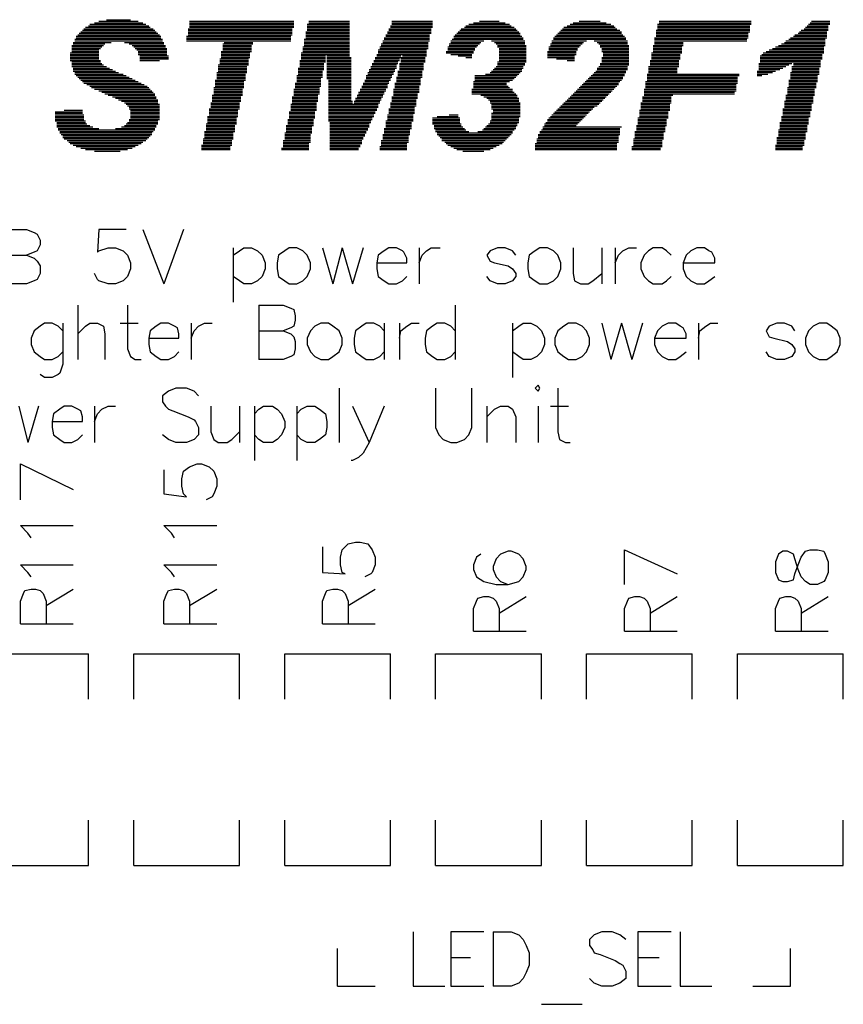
# Model space of a CAD drawing. Extents: x 38.11 to 42.78, y 50.2 to 57.
# Tile 13 of 24: x 39.99 to 40.53, y 53.09 to 53.74. Entities that reach past the tile are written whole.
import ezdxf

# ---------------------------------------------------------------- set-up
doc = ezdxf.new("R2010")
doc.units = 0
doc.layers.add('gto', color=1, linetype='CONTINUOUS')

msp = doc.modelspace()

# ---------------------------------------------------------------- linework, layer by layer
at = {"layer": 'gto', "color": 1}
for points in [[(40.039, 53.738), (40.071, 53.738)], [(40.042, 53.739), (40.068, 53.739)], [(40.047, 53.74), (40.063, 53.74)], [(40.102, 53.739), (40.171, 53.739)], [(40.102, 53.738), (40.171, 53.738)], [(40.181, 53.739), (40.208, 53.739)], [(40.181, 53.738), (40.208, 53.738)], [(40.236, 53.739), (40.263, 53.739)], [(40.236, 53.738), (40.263, 53.738)], [(40.29, 53.738), (40.311, 53.738)], [(40.294, 53.739), (40.307, 53.739)], [(40.356, 53.738), (40.378, 53.738)], [(40.36, 53.739), (40.374, 53.739)], [(40.413, 53.739), (40.474, 53.739)], [(40.413, 53.738), (40.474, 53.738)], [(40.513, 53.738), (40.526, 53.738)], [(40.514, 53.739), (40.526, 53.739)], [(40.03, 53.732), (40.08, 53.732)], [(40.031, 53.733), (40.079, 53.733)], [(40.032, 53.734), (40.078, 53.734)], [(40.033, 53.735), (40.076, 53.735)], [(40.035, 53.736), (40.075, 53.736)], [(40.036, 53.737), (40.073, 53.737)], [(40.101, 53.734), (40.17, 53.734)], [(40.101, 53.733), (40.17, 53.733)], [(40.101, 53.732), (40.17, 53.732)], [(40.102, 53.737), (40.171, 53.737)], [(40.102, 53.736), (40.171, 53.736)], [(40.102, 53.735), (40.171, 53.735)], [(40.179, 53.732), (40.208, 53.732)], [(40.18, 53.737), (40.208, 53.737)], [(40.18, 53.736), (40.208, 53.736)], [(40.18, 53.735), (40.208, 53.735)], [(40.18, 53.734), (40.208, 53.734)], [(40.18, 53.733), (40.208, 53.733)], [(40.233, 53.732), (40.262, 53.732)], [(40.234, 53.734), (40.262, 53.734)], [(40.234, 53.733), (40.262, 53.733)], [(40.235, 53.736), (40.263, 53.736)], [(40.235, 53.735), (40.263, 53.735)], [(40.236, 53.737), (40.263, 53.737)], [(40.28, 53.732), (40.32, 53.732)], [(40.281, 53.733), (40.319, 53.733)], [(40.282, 53.734), (40.318, 53.734)], [(40.284, 53.735), (40.317, 53.735)], [(40.285, 53.736), (40.315, 53.736)], [(40.287, 53.737), (40.314, 53.737)], [(40.347, 53.732), (40.388, 53.732)], [(40.348, 53.733), (40.387, 53.733)], [(40.349, 53.734), (40.385, 53.734)], [(40.35, 53.735), (40.384, 53.735)], [(40.352, 53.736), (40.383, 53.736)], [(40.354, 53.737), (40.381, 53.737)], [(40.411, 53.733), (40.473, 53.733)], [(40.411, 53.732), (40.473, 53.732)], [(40.412, 53.737), (40.474, 53.737)], [(40.412, 53.736), (40.473, 53.736)], [(40.412, 53.735), (40.473, 53.735)], [(40.412, 53.734), (40.473, 53.734)], [(40.506, 53.732), (40.524, 53.732)], [(40.507, 53.733), (40.525, 53.733)], [(40.509, 53.734), (40.525, 53.734)], [(40.51, 53.735), (40.525, 53.735)], [(40.511, 53.736), (40.525, 53.736)], [(40.512, 53.737), (40.526, 53.737)], [(40.025, 53.725), (40.05, 53.725)], [(40.026, 53.727), (40.084, 53.727)], [(40.026, 53.726), (40.084, 53.726)], [(40.027, 53.729), (40.083, 53.729)], [(40.027, 53.728), (40.083, 53.728)], [(40.028, 53.73), (40.082, 53.73)], [(40.029, 53.731), (40.081, 53.731)], [(40.059, 53.725), (40.085, 53.725)], [(40.1, 53.729), (40.169, 53.729)], [(40.1, 53.728), (40.169, 53.728)], [(40.1, 53.727), (40.169, 53.727)], [(40.1, 53.726), (40.169, 53.726)], [(40.101, 53.731), (40.17, 53.731)], [(40.101, 53.73), (40.17, 53.73)], [(40.125, 53.725), (40.144, 53.725)], [(40.178, 53.727), (40.208, 53.727)], [(40.178, 53.726), (40.208, 53.726)], [(40.178, 53.725), (40.208, 53.725)], [(40.179, 53.731), (40.208, 53.731)], [(40.179, 53.73), (40.208, 53.73)], [(40.179, 53.729), (40.208, 53.729)], [(40.179, 53.728), (40.208, 53.728)], [(40.23, 53.726), (40.261, 53.726)], [(40.23, 53.725), (40.26, 53.725)], [(40.231, 53.728), (40.261, 53.728)], [(40.231, 53.727), (40.261, 53.727)], [(40.232, 53.73), (40.261, 53.73)], [(40.232, 53.729), (40.261, 53.729)], [(40.233, 53.731), (40.262, 53.731)], [(40.275, 53.726), (40.297, 53.726)], [(40.275, 53.725), (40.295, 53.725)], [(40.276, 53.727), (40.323, 53.727)], [(40.277, 53.729), (40.322, 53.729)], [(40.277, 53.728), (40.323, 53.728)], [(40.278, 53.73), (40.321, 53.73)], [(40.279, 53.731), (40.321, 53.731)], [(40.302, 53.726), (40.324, 53.726)], [(40.304, 53.725), (40.324, 53.725)], [(40.342, 53.726), (40.365, 53.726)], [(40.342, 53.725), (40.363, 53.725)], [(40.343, 53.728), (40.391, 53.728)], [(40.343, 53.727), (40.391, 53.727)], [(40.344, 53.729), (40.39, 53.729)], [(40.345, 53.73), (40.389, 53.73)], [(40.346, 53.731), (40.388, 53.731)], [(40.37, 53.726), (40.392, 53.726)], [(40.372, 53.725), (40.392, 53.725)], [(40.41, 53.728), (40.472, 53.728)], [(40.41, 53.727), (40.471, 53.727)], [(40.41, 53.726), (40.471, 53.726)], [(40.41, 53.725), (40.429, 53.725)], [(40.411, 53.731), (40.472, 53.731)], [(40.411, 53.73), (40.472, 53.73)], [(40.411, 53.729), (40.472, 53.729)], [(40.496, 53.725), (40.523, 53.725)], [(40.497, 53.726), (40.523, 53.726)], [(40.499, 53.727), (40.523, 53.727)], [(40.5, 53.728), (40.524, 53.728)], [(40.502, 53.729), (40.524, 53.729)], [(40.503, 53.73), (40.524, 53.73)], [(40.505, 53.731), (40.524, 53.731)], [(40.024, 53.723), (40.045, 53.723)], [(40.024, 53.722), (40.044, 53.722)], [(40.024, 53.721), (40.043, 53.721)], [(40.024, 53.72), (40.042, 53.72)], [(40.024, 53.719), (40.042, 53.719)], [(40.025, 53.724), (40.046, 53.724)], [(40.062, 53.724), (40.085, 53.724)], [(40.064, 53.723), (40.086, 53.723)], [(40.065, 53.722), (40.086, 53.722)], [(40.066, 53.721), (40.087, 53.721)], [(40.067, 53.72), (40.087, 53.72)], [(40.068, 53.719), (40.087, 53.719)], [(40.123, 53.719), (40.143, 53.719)], [(40.124, 53.724), (40.144, 53.724)], [(40.124, 53.723), (40.143, 53.723)], [(40.124, 53.722), (40.143, 53.722)], [(40.124, 53.721), (40.143, 53.721)], [(40.124, 53.72), (40.143, 53.72)], [(40.177, 53.722), (40.208, 53.722)], [(40.177, 53.721), (40.208, 53.721)], [(40.177, 53.72), (40.208, 53.72)], [(40.177, 53.719), (40.208, 53.719)], [(40.178, 53.724), (40.208, 53.724)], [(40.178, 53.723), (40.208, 53.723)], [(40.227, 53.72), (40.259, 53.72)], [(40.227, 53.719), (40.259, 53.719)], [(40.228, 53.722), (40.26, 53.722)], [(40.228, 53.721), (40.26, 53.721)], [(40.229, 53.724), (40.26, 53.724)], [(40.229, 53.723), (40.26, 53.723)], [(40.272, 53.719), (40.29, 53.719)], [(40.273, 53.722), (40.292, 53.722)], [(40.273, 53.721), (40.291, 53.721)], [(40.273, 53.72), (40.291, 53.72)], [(40.274, 53.724), (40.294, 53.724)], [(40.274, 53.723), (40.293, 53.723)], [(40.305, 53.724), (40.324, 53.724)], [(40.306, 53.723), (40.325, 53.723)], [(40.306, 53.722), (40.325, 53.722)], [(40.307, 53.721), (40.325, 53.721)], [(40.307, 53.72), (40.325, 53.72)], [(40.307, 53.719), (40.325, 53.719)], [(40.339, 53.719), (40.358, 53.719)], [(40.34, 53.722), (40.36, 53.722)], [(40.34, 53.721), (40.359, 53.721)], [(40.34, 53.72), (40.359, 53.72)], [(40.341, 53.724), (40.362, 53.724)], [(40.341, 53.723), (40.361, 53.723)], [(40.373, 53.724), (40.392, 53.724)], [(40.374, 53.723), (40.393, 53.723)], [(40.374, 53.722), (40.393, 53.722)], [(40.375, 53.721), (40.393, 53.721)], [(40.375, 53.72), (40.393, 53.72)], [(40.375, 53.719), (40.393, 53.719)], [(40.409, 53.723), (40.429, 53.723)], [(40.409, 53.722), (40.428, 53.722)], [(40.409, 53.721), (40.428, 53.721)], [(40.409, 53.72), (40.428, 53.72)], [(40.409, 53.719), (40.428, 53.719)], [(40.41, 53.724), (40.429, 53.724)], [(40.484, 53.719), (40.522, 53.719)], [(40.486, 53.72), (40.522, 53.72)], [(40.488, 53.721), (40.522, 53.721)], [(40.49, 53.722), (40.522, 53.722)], [(40.492, 53.723), (40.523, 53.723)], [(40.494, 53.724), (40.523, 53.724)], [(40.023, 53.718), (40.042, 53.718)], [(40.023, 53.717), (40.042, 53.717)], [(40.023, 53.716), (40.042, 53.716)], [(40.023, 53.715), (40.042, 53.715)], [(40.023, 53.714), (40.042, 53.714)], [(40.023, 53.713), (40.043, 53.713)], [(40.024, 53.712), (40.043, 53.712)], [(40.068, 53.718), (40.087, 53.718)], [(40.068, 53.717), (40.087, 53.717)], [(40.069, 53.716), (40.088, 53.716)], [(40.069, 53.715), (40.088, 53.715)], [(40.069, 53.714), (40.088, 53.714)], [(40.069, 53.713), (40.082, 53.713)], [(40.122, 53.714), (40.141, 53.714)], [(40.122, 53.713), (40.141, 53.713)], [(40.122, 53.712), (40.141, 53.712)], [(40.123, 53.718), (40.142, 53.718)], [(40.123, 53.717), (40.142, 53.717)], [(40.123, 53.716), (40.142, 53.716)], [(40.123, 53.715), (40.142, 53.715)], [(40.175, 53.713), (40.192, 53.713)], [(40.175, 53.712), (40.192, 53.712)], [(40.176, 53.718), (40.208, 53.718)], [(40.176, 53.717), (40.208, 53.717)], [(40.176, 53.716), (40.192, 53.716)], [(40.176, 53.715), (40.192, 53.715)], [(40.176, 53.714), (40.192, 53.714)], [(40.193, 53.716), (40.208, 53.716)], [(40.193, 53.715), (40.209, 53.715)], [(40.193, 53.714), (40.209, 53.714)], [(40.193, 53.713), (40.209, 53.713)], [(40.193, 53.712), (40.209, 53.712)], [(40.224, 53.713), (40.241, 53.713)], [(40.224, 53.712), (40.24, 53.712)], [(40.225, 53.715), (40.258, 53.715)], [(40.225, 53.714), (40.241, 53.714)], [(40.226, 53.717), (40.259, 53.717)], [(40.226, 53.716), (40.242, 53.716)], [(40.227, 53.718), (40.259, 53.718)], [(40.242, 53.714), (40.258, 53.714)], [(40.242, 53.713), (40.258, 53.713)], [(40.242, 53.712), (40.258, 53.712)], [(40.243, 53.716), (40.259, 53.716)], [(40.272, 53.718), (40.29, 53.718)], [(40.275, 53.717), (40.289, 53.717)], [(40.28, 53.716), (40.289, 53.716)], [(40.285, 53.715), (40.289, 53.715)], [(40.306, 53.712), (40.325, 53.712)], [(40.307, 53.718), (40.325, 53.718)], [(40.307, 53.717), (40.325, 53.717)], [(40.307, 53.716), (40.325, 53.716)], [(40.307, 53.715), (40.325, 53.715)], [(40.307, 53.714), (40.325, 53.714)], [(40.307, 53.713), (40.325, 53.713)], [(40.339, 53.718), (40.358, 53.718)], [(40.339, 53.717), (40.358, 53.717)], [(40.339, 53.716), (40.357, 53.716)], [(40.339, 53.715), (40.357, 53.715)], [(40.345, 53.714), (40.357, 53.714)], [(40.352, 53.713), (40.357, 53.713)], [(40.375, 53.715), (40.393, 53.715)], [(40.375, 53.714), (40.393, 53.714)], [(40.375, 53.713), (40.393, 53.713)], [(40.375, 53.712), (40.393, 53.712)], [(40.376, 53.718), (40.393, 53.718)], [(40.376, 53.717), (40.393, 53.717)], [(40.376, 53.716), (40.393, 53.716)], [(40.407, 53.713), (40.426, 53.713)], [(40.407, 53.712), (40.426, 53.712)], [(40.408, 53.718), (40.428, 53.718)], [(40.408, 53.717), (40.427, 53.717)], [(40.408, 53.716), (40.427, 53.716)], [(40.408, 53.715), (40.427, 53.715)], [(40.408, 53.714), (40.427, 53.714)], [(40.48, 53.716), (40.521, 53.716)], [(40.48, 53.715), (40.521, 53.715)], [(40.48, 53.714), (40.521, 53.714)], [(40.48, 53.713), (40.52, 53.713)], [(40.48, 53.712), (40.52, 53.712)], [(40.481, 53.717), (40.521, 53.717)], [(40.482, 53.718), (40.522, 53.718)], [(40.024, 53.711), (40.044, 53.711)], [(40.024, 53.71), (40.045, 53.71)], [(40.024, 53.709), (40.047, 53.709)], [(40.025, 53.708), (40.049, 53.708)], [(40.025, 53.707), (40.051, 53.707)], [(40.025, 53.706), (40.053, 53.706)], [(40.121, 53.71), (40.141, 53.71)], [(40.121, 53.709), (40.14, 53.709)], [(40.121, 53.708), (40.14, 53.708)], [(40.121, 53.707), (40.14, 53.707)], [(40.121, 53.706), (40.14, 53.706)], [(40.122, 53.711), (40.141, 53.711)], [(40.174, 53.708), (40.191, 53.708)], [(40.174, 53.707), (40.191, 53.707)], [(40.174, 53.706), (40.19, 53.706)], [(40.175, 53.711), (40.191, 53.711)], [(40.175, 53.71), (40.191, 53.71)], [(40.175, 53.709), (40.191, 53.709)], [(40.193, 53.711), (40.209, 53.711)], [(40.193, 53.71), (40.209, 53.71)], [(40.193, 53.709), (40.209, 53.709)], [(40.193, 53.708), (40.209, 53.708)], [(40.193, 53.707), (40.209, 53.707)], [(40.193, 53.706), (40.209, 53.706)], [(40.221, 53.707), (40.238, 53.707)], [(40.221, 53.706), (40.238, 53.706)], [(40.222, 53.709), (40.239, 53.709)], [(40.222, 53.708), (40.239, 53.708)], [(40.223, 53.711), (40.24, 53.711)], [(40.223, 53.71), (40.239, 53.71)], [(40.24, 53.706), (40.256, 53.706)], [(40.241, 53.711), (40.257, 53.711)], [(40.241, 53.71), (40.257, 53.71)], [(40.241, 53.709), (40.257, 53.709)], [(40.241, 53.708), (40.257, 53.708)], [(40.241, 53.707), (40.257, 53.707)], [(40.302, 53.706), (40.322, 53.706)], [(40.303, 53.707), (40.322, 53.707)], [(40.304, 53.708), (40.323, 53.708)], [(40.305, 53.709), (40.323, 53.709)], [(40.306, 53.711), (40.324, 53.711)], [(40.306, 53.71), (40.324, 53.71)], [(40.371, 53.706), (40.391, 53.706)], [(40.372, 53.708), (40.392, 53.708)], [(40.372, 53.707), (40.392, 53.707)], [(40.373, 53.709), (40.392, 53.709)], [(40.374, 53.711), (40.393, 53.711)], [(40.374, 53.71), (40.393, 53.71)], [(40.406, 53.709), (40.426, 53.709)], [(40.406, 53.708), (40.425, 53.708)], [(40.406, 53.707), (40.425, 53.707)], [(40.406, 53.706), (40.425, 53.706)], [(40.407, 53.711), (40.426, 53.711)], [(40.407, 53.71), (40.426, 53.71)], [(40.478, 53.706), (40.49, 53.706)], [(40.479, 53.711), (40.501, 53.711)], [(40.479, 53.71), (40.499, 53.71)], [(40.479, 53.709), (40.497, 53.709)], [(40.479, 53.708), (40.495, 53.708)], [(40.479, 53.707), (40.493, 53.707)], [(40.501, 53.709), (40.52, 53.709)], [(40.501, 53.708), (40.519, 53.708)], [(40.501, 53.707), (40.519, 53.707)], [(40.501, 53.706), (40.519, 53.706)], [(40.502, 53.711), (40.52, 53.711)], [(40.502, 53.71), (40.52, 53.71)], [(40.026, 53.705), (40.055, 53.705)], [(40.026, 53.704), (40.058, 53.704)], [(40.027, 53.703), (40.06, 53.703)], [(40.028, 53.702), (40.062, 53.702)], [(40.029, 53.701), (40.064, 53.701)], [(40.03, 53.7), (40.066, 53.7)], [(40.031, 53.699), (40.068, 53.699)], [(40.119, 53.7), (40.139, 53.7)], [(40.119, 53.699), (40.138, 53.699)], [(40.12, 53.705), (40.14, 53.705)], [(40.12, 53.704), (40.139, 53.704)], [(40.12, 53.703), (40.139, 53.703)], [(40.12, 53.702), (40.139, 53.702)], [(40.12, 53.701), (40.139, 53.701)], [(40.173, 53.703), (40.19, 53.703)], [(40.173, 53.702), (40.19, 53.702)], [(40.173, 53.701), (40.189, 53.701)], [(40.173, 53.7), (40.189, 53.7)], [(40.173, 53.699), (40.189, 53.699)], [(40.174, 53.705), (40.19, 53.705)], [(40.174, 53.704), (40.19, 53.704)], [(40.193, 53.705), (40.209, 53.705)], [(40.193, 53.704), (40.209, 53.704)], [(40.193, 53.703), (40.209, 53.703)], [(40.193, 53.702), (40.209, 53.702)], [(40.193, 53.701), (40.209, 53.701)], [(40.194, 53.7), (40.209, 53.7)], [(40.194, 53.699), (40.209, 53.699)], [(40.218, 53.7), (40.235, 53.7)], [(40.218, 53.699), (40.234, 53.699)], [(40.219, 53.703), (40.236, 53.703)], [(40.219, 53.702), (40.236, 53.702)], [(40.219, 53.701), (40.235, 53.701)], [(40.22, 53.705), (40.237, 53.705)], [(40.22, 53.704), (40.237, 53.704)], [(40.239, 53.702), (40.256, 53.702)], [(40.239, 53.701), (40.255, 53.701)], [(40.239, 53.7), (40.255, 53.7)], [(40.239, 53.699), (40.255, 53.699)], [(40.24, 53.705), (40.256, 53.705)], [(40.24, 53.704), (40.256, 53.704)], [(40.24, 53.703), (40.256, 53.703)], [(40.29, 53.699), (40.314, 53.699)], [(40.291, 53.703), (40.319, 53.703)], [(40.291, 53.702), (40.318, 53.702)], [(40.291, 53.701), (40.317, 53.701)], [(40.291, 53.7), (40.316, 53.7)], [(40.298, 53.704), (40.32, 53.704)], [(40.301, 53.705), (40.321, 53.705)], [(40.364, 53.699), (40.387, 53.699)], [(40.365, 53.7), (40.388, 53.7)], [(40.366, 53.701), (40.389, 53.701)], [(40.367, 53.702), (40.389, 53.702)], [(40.368, 53.703), (40.39, 53.703)], [(40.369, 53.704), (40.39, 53.704)], [(40.37, 53.705), (40.391, 53.705)], [(40.404, 53.699), (40.465, 53.699)], [(40.405, 53.704), (40.466, 53.704)], [(40.405, 53.703), (40.466, 53.703)], [(40.405, 53.702), (40.465, 53.702)], [(40.405, 53.701), (40.465, 53.701)], [(40.405, 53.7), (40.465, 53.7)], [(40.406, 53.705), (40.425, 53.705)], [(40.478, 53.705), (40.488, 53.705)], [(40.478, 53.704), (40.485, 53.704)], [(40.478, 53.703), (40.481, 53.703)], [(40.499, 53.7), (40.518, 53.7)], [(40.499, 53.699), (40.518, 53.699)], [(40.5, 53.705), (40.519, 53.705)], [(40.5, 53.704), (40.519, 53.704)], [(40.5, 53.703), (40.518, 53.703)], [(40.5, 53.702), (40.518, 53.702)], [(40.5, 53.701), (40.518, 53.701)], [(40.032, 53.698), (40.07, 53.698)], [(40.034, 53.697), (40.072, 53.697)], [(40.036, 53.696), (40.074, 53.696)], [(40.037, 53.695), (40.075, 53.695)], [(40.039, 53.694), (40.076, 53.694)], [(40.042, 53.693), (40.077, 53.693)], [(40.118, 53.695), (40.138, 53.695)], [(40.118, 53.694), (40.137, 53.694)], [(40.118, 53.693), (40.137, 53.693)], [(40.119, 53.698), (40.138, 53.698)], [(40.119, 53.697), (40.138, 53.697)], [(40.119, 53.696), (40.138, 53.696)], [(40.171, 53.694), (40.188, 53.694)], [(40.171, 53.693), (40.188, 53.693)], [(40.172, 53.698), (40.189, 53.698)], [(40.172, 53.697), (40.189, 53.697)], [(40.172, 53.696), (40.189, 53.696)], [(40.172, 53.695), (40.188, 53.695)], [(40.194, 53.698), (40.209, 53.698)], [(40.194, 53.697), (40.209, 53.697)], [(40.194, 53.696), (40.209, 53.696)], [(40.194, 53.695), (40.209, 53.695)], [(40.194, 53.694), (40.209, 53.694)], [(40.194, 53.693), (40.209, 53.693)], [(40.215, 53.694), (40.232, 53.694)], [(40.215, 53.693), (40.232, 53.693)], [(40.216, 53.696), (40.233, 53.696)], [(40.216, 53.695), (40.233, 53.695)], [(40.217, 53.698), (40.234, 53.698)], [(40.217, 53.697), (40.233, 53.697)], [(40.237, 53.694), (40.254, 53.694)], [(40.237, 53.693), (40.254, 53.693)], [(40.238, 53.698), (40.255, 53.698)], [(40.238, 53.697), (40.255, 53.697)], [(40.238, 53.696), (40.254, 53.696)], [(40.238, 53.695), (40.254, 53.695)], [(40.289, 53.694), (40.316, 53.694)], [(40.289, 53.693), (40.316, 53.693)], [(40.29, 53.698), (40.312, 53.698)], [(40.29, 53.697), (40.312, 53.697)], [(40.29, 53.696), (40.313, 53.696)], [(40.29, 53.695), (40.314, 53.695)], [(40.358, 53.693), (40.382, 53.693)], [(40.359, 53.694), (40.383, 53.694)], [(40.36, 53.695), (40.384, 53.695)], [(40.361, 53.696), (40.385, 53.696)], [(40.362, 53.697), (40.386, 53.697)], [(40.363, 53.698), (40.386, 53.698)], [(40.403, 53.694), (40.464, 53.694)], [(40.403, 53.693), (40.464, 53.693)], [(40.404, 53.698), (40.465, 53.698)], [(40.404, 53.697), (40.464, 53.697)], [(40.404, 53.696), (40.464, 53.696)], [(40.404, 53.695), (40.464, 53.695)], [(40.498, 53.695), (40.517, 53.695)], [(40.498, 53.694), (40.516, 53.694)], [(40.498, 53.693), (40.516, 53.693)], [(40.499, 53.698), (40.517, 53.698)], [(40.499, 53.697), (40.517, 53.697)], [(40.499, 53.696), (40.517, 53.696)], [(40.044, 53.692), (40.078, 53.692)], [(40.046, 53.691), (40.079, 53.691)], [(40.048, 53.69), (40.079, 53.69)], [(40.051, 53.689), (40.08, 53.689)], [(40.053, 53.688), (40.08, 53.688)], [(40.055, 53.687), (40.081, 53.687)], [(40.057, 53.686), (40.081, 53.686)], [(40.117, 53.69), (40.137, 53.69)], [(40.117, 53.689), (40.136, 53.689)], [(40.117, 53.688), (40.136, 53.688)], [(40.117, 53.687), (40.136, 53.687)], [(40.117, 53.686), (40.136, 53.686)], [(40.118, 53.692), (40.137, 53.692)], [(40.118, 53.691), (40.137, 53.691)], [(40.17, 53.689), (40.187, 53.689)], [(40.17, 53.688), (40.187, 53.688)], [(40.17, 53.687), (40.187, 53.687)], [(40.17, 53.686), (40.187, 53.686)], [(40.171, 53.692), (40.188, 53.692)], [(40.171, 53.691), (40.188, 53.691)], [(40.171, 53.69), (40.187, 53.69)], [(40.194, 53.692), (40.209, 53.692)], [(40.194, 53.691), (40.209, 53.691)], [(40.194, 53.69), (40.209, 53.69)], [(40.194, 53.689), (40.209, 53.689)], [(40.194, 53.688), (40.209, 53.688)], [(40.194, 53.687), (40.209, 53.687)], [(40.194, 53.686), (40.21, 53.686)], [(40.211, 53.686), (40.228, 53.686)], [(40.212, 53.688), (40.229, 53.688)], [(40.212, 53.687), (40.229, 53.687)], [(40.213, 53.69), (40.23, 53.69)], [(40.213, 53.689), (40.23, 53.689)], [(40.214, 53.692), (40.231, 53.692)], [(40.214, 53.691), (40.231, 53.691)], [(40.236, 53.689), (40.253, 53.689)], [(40.236, 53.688), (40.253, 53.688)], [(40.236, 53.687), (40.252, 53.687)], [(40.236, 53.686), (40.252, 53.686)], [(40.237, 53.692), (40.254, 53.692)], [(40.237, 53.691), (40.253, 53.691)], [(40.237, 53.69), (40.253, 53.69)], [(40.289, 53.692), (40.317, 53.692)], [(40.289, 53.691), (40.318, 53.691)], [(40.295, 53.69), (40.319, 53.69)], [(40.297, 53.689), (40.319, 53.689)], [(40.299, 53.688), (40.32, 53.688)], [(40.3, 53.687), (40.32, 53.687)], [(40.301, 53.686), (40.32, 53.686)], [(40.351, 53.686), (40.375, 53.686)], [(40.352, 53.687), (40.376, 53.687)], [(40.353, 53.688), (40.377, 53.688)], [(40.354, 53.689), (40.378, 53.689)], [(40.355, 53.69), (40.379, 53.69)], [(40.356, 53.691), (40.38, 53.691)], [(40.357, 53.692), (40.381, 53.692)], [(40.402, 53.689), (40.421, 53.689)], [(40.402, 53.688), (40.421, 53.688)], [(40.402, 53.687), (40.421, 53.687)], [(40.402, 53.686), (40.421, 53.686)], [(40.403, 53.692), (40.463, 53.692)], [(40.403, 53.691), (40.463, 53.691)], [(40.403, 53.69), (40.422, 53.69)], [(40.496, 53.686), (40.515, 53.686)], [(40.497, 53.69), (40.516, 53.69)], [(40.497, 53.689), (40.515, 53.689)], [(40.497, 53.688), (40.515, 53.688)], [(40.497, 53.687), (40.515, 53.687)], [(40.498, 53.692), (40.516, 53.692)], [(40.498, 53.691), (40.516, 53.691)], [(40.019, 53.68), (40.031, 53.68)], [(40.059, 53.685), (40.081, 53.685)], [(40.06, 53.684), (40.082, 53.684)], [(40.061, 53.683), (40.082, 53.683)], [(40.062, 53.682), (40.082, 53.682)], [(40.062, 53.681), (40.082, 53.681)], [(40.063, 53.68), (40.082, 53.68)], [(40.115, 53.681), (40.135, 53.681)], [(40.115, 53.68), (40.134, 53.68)], [(40.116, 53.685), (40.135, 53.685)], [(40.116, 53.684), (40.135, 53.684)], [(40.116, 53.683), (40.135, 53.683)], [(40.116, 53.682), (40.135, 53.682)], [(40.169, 53.684), (40.186, 53.684)], [(40.169, 53.683), (40.186, 53.683)], [(40.169, 53.682), (40.186, 53.682)], [(40.169, 53.681), (40.186, 53.681)], [(40.169, 53.68), (40.186, 53.68)], [(40.17, 53.685), (40.186, 53.685)], [(40.194, 53.685), (40.21, 53.685)], [(40.194, 53.684), (40.227, 53.684)], [(40.194, 53.683), (40.227, 53.683)], [(40.194, 53.682), (40.227, 53.682)], [(40.194, 53.681), (40.226, 53.681)], [(40.194, 53.68), (40.226, 53.68)], [(40.211, 53.685), (40.228, 53.685)], [(40.234, 53.681), (40.251, 53.681)], [(40.234, 53.68), (40.251, 53.68)], [(40.235, 53.685), (40.252, 53.685)], [(40.235, 53.684), (40.252, 53.684)], [(40.235, 53.683), (40.252, 53.683)], [(40.235, 53.682), (40.251, 53.682)], [(40.301, 53.685), (40.321, 53.685)], [(40.302, 53.684), (40.321, 53.684)], [(40.302, 53.683), (40.321, 53.683)], [(40.302, 53.682), (40.321, 53.682)], [(40.302, 53.681), (40.321, 53.681)], [(40.303, 53.68), (40.321, 53.68)], [(40.345, 53.68), (40.368, 53.68)], [(40.346, 53.681), (40.369, 53.681)], [(40.347, 53.682), (40.37, 53.682)], [(40.348, 53.683), (40.372, 53.683)], [(40.349, 53.684), (40.373, 53.684)], [(40.35, 53.685), (40.374, 53.685)], [(40.4, 53.68), (40.42, 53.68)], [(40.401, 53.685), (40.421, 53.685)], [(40.401, 53.684), (40.42, 53.684)], [(40.401, 53.683), (40.42, 53.683)], [(40.401, 53.682), (40.42, 53.682)], [(40.401, 53.681), (40.42, 53.681)], [(40.495, 53.681), (40.514, 53.681)], [(40.495, 53.68), (40.514, 53.68)], [(40.496, 53.685), (40.515, 53.685)], [(40.496, 53.684), (40.514, 53.684)], [(40.496, 53.683), (40.514, 53.683)], [(40.496, 53.682), (40.514, 53.682)], [(40.013, 53.679), (40.031, 53.679)], [(40.013, 53.678), (40.031, 53.678)], [(40.013, 53.677), (40.032, 53.677)], [(40.013, 53.676), (40.032, 53.676)], [(40.013, 53.675), (40.032, 53.675)], [(40.013, 53.674), (40.032, 53.674)], [(40.013, 53.673), (40.033, 53.673)], [(40.062, 53.674), (40.082, 53.674)], [(40.062, 53.673), (40.081, 53.673)], [(40.063, 53.679), (40.082, 53.679)], [(40.063, 53.678), (40.082, 53.678)], [(40.063, 53.677), (40.082, 53.677)], [(40.063, 53.676), (40.082, 53.676)], [(40.063, 53.675), (40.082, 53.675)], [(40.114, 53.676), (40.134, 53.676)], [(40.114, 53.675), (40.133, 53.675)], [(40.114, 53.674), (40.133, 53.674)], [(40.114, 53.673), (40.133, 53.673)], [(40.115, 53.679), (40.134, 53.679)], [(40.115, 53.678), (40.134, 53.678)], [(40.115, 53.677), (40.134, 53.677)], [(40.167, 53.674), (40.184, 53.674)], [(40.167, 53.673), (40.184, 53.673)], [(40.168, 53.679), (40.185, 53.679)], [(40.168, 53.678), (40.185, 53.678)], [(40.168, 53.677), (40.185, 53.677)], [(40.168, 53.676), (40.185, 53.676)], [(40.168, 53.675), (40.185, 53.675)], [(40.194, 53.679), (40.225, 53.679)], [(40.194, 53.678), (40.225, 53.678)], [(40.194, 53.677), (40.224, 53.677)], [(40.194, 53.676), (40.224, 53.676)], [(40.194, 53.675), (40.223, 53.675)], [(40.194, 53.674), (40.223, 53.674)], [(40.194, 53.673), (40.222, 53.673)], [(40.232, 53.673), (40.25, 53.673)], [(40.233, 53.677), (40.25, 53.677)], [(40.233, 53.676), (40.25, 53.676)], [(40.233, 53.675), (40.25, 53.675)], [(40.233, 53.674), (40.25, 53.674)], [(40.234, 53.679), (40.251, 53.679)], [(40.234, 53.678), (40.251, 53.678)], [(40.263, 53.675), (40.281, 53.675)], [(40.263, 53.674), (40.281, 53.674)], [(40.263, 53.673), (40.281, 53.673)], [(40.266, 53.676), (40.28, 53.676)], [(40.274, 53.677), (40.28, 53.677)], [(40.301, 53.673), (40.32, 53.673)], [(40.302, 53.678), (40.321, 53.678)], [(40.302, 53.677), (40.321, 53.677)], [(40.302, 53.676), (40.321, 53.676)], [(40.302, 53.675), (40.32, 53.675)], [(40.302, 53.674), (40.32, 53.674)], [(40.303, 53.679), (40.321, 53.679)], [(40.339, 53.674), (40.362, 53.674)], [(40.339, 53.673), (40.361, 53.673)], [(40.34, 53.675), (40.363, 53.675)], [(40.341, 53.676), (40.364, 53.676)], [(40.342, 53.677), (40.365, 53.677)], [(40.343, 53.678), (40.366, 53.678)], [(40.344, 53.679), (40.367, 53.679)], [(40.399, 53.675), (40.419, 53.675)], [(40.399, 53.674), (40.418, 53.674)], [(40.399, 53.673), (40.418, 53.673)], [(40.4, 53.679), (40.419, 53.679)], [(40.4, 53.678), (40.419, 53.678)], [(40.4, 53.677), (40.419, 53.677)], [(40.4, 53.676), (40.419, 53.676)], [(40.494, 53.676), (40.513, 53.676)], [(40.494, 53.675), (40.512, 53.675)], [(40.494, 53.674), (40.512, 53.674)], [(40.494, 53.673), (40.512, 53.673)], [(40.495, 53.679), (40.513, 53.679)], [(40.495, 53.678), (40.513, 53.678)], [(40.495, 53.677), (40.513, 53.677)], [(40.014, 53.672), (40.033, 53.672)], [(40.014, 53.671), (40.034, 53.671)], [(40.014, 53.67), (40.036, 53.67)], [(40.014, 53.669), (40.038, 53.669)], [(40.015, 53.668), (40.042, 53.668)], [(40.015, 53.667), (40.079, 53.667)], [(40.053, 53.668), (40.079, 53.668)], [(40.057, 53.669), (40.08, 53.669)], [(40.059, 53.67), (40.08, 53.67)], [(40.06, 53.671), (40.081, 53.671)], [(40.061, 53.672), (40.081, 53.672)], [(40.113, 53.671), (40.133, 53.671)], [(40.113, 53.67), (40.132, 53.67)], [(40.113, 53.669), (40.132, 53.669)], [(40.113, 53.668), (40.132, 53.668)], [(40.113, 53.667), (40.132, 53.667)], [(40.114, 53.672), (40.133, 53.672)], [(40.166, 53.67), (40.184, 53.67)], [(40.166, 53.669), (40.183, 53.669)], [(40.166, 53.668), (40.183, 53.668)], [(40.166, 53.667), (40.183, 53.667)], [(40.167, 53.672), (40.184, 53.672)], [(40.167, 53.671), (40.184, 53.671)], [(40.195, 53.672), (40.222, 53.672)], [(40.195, 53.671), (40.221, 53.671)], [(40.195, 53.67), (40.221, 53.67)], [(40.195, 53.669), (40.221, 53.669)], [(40.195, 53.668), (40.22, 53.668)], [(40.195, 53.667), (40.22, 53.667)], [(40.231, 53.668), (40.249, 53.668)], [(40.231, 53.667), (40.248, 53.667)], [(40.232, 53.672), (40.249, 53.672)], [(40.232, 53.671), (40.249, 53.671)], [(40.232, 53.67), (40.249, 53.67)], [(40.232, 53.669), (40.249, 53.669)], [(40.263, 53.672), (40.281, 53.672)], [(40.263, 53.671), (40.282, 53.671)], [(40.264, 53.67), (40.282, 53.67)], [(40.264, 53.669), (40.283, 53.669)], [(40.264, 53.668), (40.284, 53.668)], [(40.265, 53.667), (40.285, 53.667)], [(40.296, 53.667), (40.317, 53.667)], [(40.297, 53.668), (40.318, 53.668)], [(40.298, 53.669), (40.318, 53.669)], [(40.299, 53.67), (40.319, 53.67)], [(40.3, 53.671), (40.319, 53.671)], [(40.301, 53.672), (40.32, 53.672)], [(40.335, 53.667), (40.387, 53.667)], [(40.336, 53.669), (40.388, 53.669)], [(40.336, 53.668), (40.387, 53.668)], [(40.337, 53.671), (40.359, 53.671)], [(40.337, 53.67), (40.358, 53.67)], [(40.338, 53.672), (40.36, 53.672)], [(40.398, 53.67), (40.418, 53.67)], [(40.398, 53.669), (40.417, 53.669)], [(40.398, 53.668), (40.417, 53.668)], [(40.398, 53.667), (40.417, 53.667)], [(40.399, 53.672), (40.418, 53.672)], [(40.399, 53.671), (40.418, 53.671)], [(40.492, 53.667), (40.511, 53.667)], [(40.493, 53.672), (40.512, 53.672)], [(40.493, 53.671), (40.512, 53.671)], [(40.493, 53.67), (40.511, 53.67)], [(40.493, 53.669), (40.511, 53.669)], [(40.493, 53.668), (40.511, 53.668)], [(40.016, 53.666), (40.078, 53.666)], [(40.016, 53.665), (40.077, 53.665)], [(40.017, 53.664), (40.077, 53.664)], [(40.018, 53.663), (40.076, 53.663)], [(40.018, 53.662), (40.075, 53.662)], [(40.019, 53.661), (40.074, 53.661)], [(40.021, 53.66), (40.073, 53.66)], [(40.111, 53.661), (40.131, 53.661)], [(40.111, 53.66), (40.13, 53.66)], [(40.112, 53.666), (40.132, 53.666)], [(40.112, 53.665), (40.131, 53.665)], [(40.112, 53.664), (40.131, 53.664)], [(40.112, 53.663), (40.131, 53.663)], [(40.112, 53.662), (40.131, 53.662)], [(40.164, 53.66), (40.182, 53.66)], [(40.165, 53.665), (40.183, 53.665)], [(40.165, 53.664), (40.182, 53.664)], [(40.165, 53.663), (40.182, 53.663)], [(40.165, 53.662), (40.182, 53.662)], [(40.165, 53.661), (40.182, 53.661)], [(40.166, 53.666), (40.183, 53.666)], [(40.195, 53.666), (40.219, 53.666)], [(40.195, 53.665), (40.219, 53.665)], [(40.195, 53.664), (40.218, 53.664)], [(40.195, 53.663), (40.218, 53.663)], [(40.195, 53.662), (40.217, 53.662)], [(40.195, 53.661), (40.217, 53.661)], [(40.195, 53.66), (40.216, 53.66)], [(40.229, 53.66), (40.247, 53.66)], [(40.23, 53.664), (40.248, 53.664)], [(40.23, 53.663), (40.247, 53.663)], [(40.23, 53.662), (40.247, 53.662)], [(40.23, 53.661), (40.247, 53.661)], [(40.231, 53.666), (40.248, 53.666)], [(40.231, 53.665), (40.248, 53.665)], [(40.265, 53.666), (40.287, 53.666)], [(40.266, 53.665), (40.316, 53.665)], [(40.266, 53.664), (40.315, 53.664)], [(40.267, 53.663), (40.314, 53.663)], [(40.268, 53.662), (40.313, 53.662)], [(40.269, 53.661), (40.312, 53.661)], [(40.269, 53.66), (40.311, 53.66)], [(40.293, 53.666), (40.316, 53.666)], [(40.332, 53.661), (40.386, 53.661)], [(40.332, 53.66), (40.386, 53.66)], [(40.333, 53.664), (40.387, 53.664)], [(40.333, 53.663), (40.386, 53.663)], [(40.333, 53.662), (40.386, 53.662)], [(40.334, 53.666), (40.387, 53.666)], [(40.334, 53.665), (40.387, 53.665)], [(40.396, 53.661), (40.416, 53.661)], [(40.396, 53.66), (40.415, 53.66)], [(40.397, 53.666), (40.417, 53.666)], [(40.397, 53.665), (40.416, 53.665)], [(40.397, 53.664), (40.416, 53.664)], [(40.397, 53.663), (40.416, 53.663)], [(40.397, 53.662), (40.416, 53.662)], [(40.491, 53.662), (40.51, 53.662)], [(40.491, 53.661), (40.51, 53.661)], [(40.491, 53.66), (40.509, 53.66)], [(40.492, 53.666), (40.511, 53.666)], [(40.492, 53.665), (40.51, 53.665)], [(40.492, 53.664), (40.51, 53.664)], [(40.492, 53.663), (40.51, 53.663)], [(40.022, 53.659), (40.071, 53.659)], [(40.023, 53.658), (40.07, 53.658)], [(40.025, 53.657), (40.068, 53.657)], [(40.027, 53.656), (40.066, 53.656)], [(40.03, 53.655), (40.064, 53.655)], [(40.033, 53.654), (40.061, 53.654)], [(40.11, 53.657), (40.13, 53.657)], [(40.11, 53.656), (40.129, 53.656)], [(40.11, 53.655), (40.129, 53.655)], [(40.11, 53.654), (40.129, 53.654)], [(40.111, 53.659), (40.13, 53.659)], [(40.111, 53.658), (40.13, 53.658)], [(40.163, 53.655), (40.181, 53.655)], [(40.163, 53.654), (40.181, 53.654)], [(40.164, 53.659), (40.182, 53.659)], [(40.164, 53.658), (40.181, 53.658)], [(40.164, 53.657), (40.181, 53.657)], [(40.164, 53.656), (40.181, 53.656)], [(40.195, 53.659), (40.216, 53.659)], [(40.195, 53.658), (40.216, 53.658)], [(40.195, 53.657), (40.215, 53.657)], [(40.195, 53.656), (40.215, 53.656)], [(40.195, 53.655), (40.214, 53.655)], [(40.195, 53.654), (40.214, 53.654)], [(40.228, 53.656), (40.246, 53.656)], [(40.228, 53.655), (40.246, 53.655)], [(40.228, 53.654), (40.246, 53.654)], [(40.229, 53.659), (40.247, 53.659)], [(40.229, 53.658), (40.246, 53.658)], [(40.229, 53.657), (40.246, 53.657)], [(40.271, 53.659), (40.31, 53.659)], [(40.272, 53.658), (40.309, 53.658)], [(40.273, 53.657), (40.307, 53.657)], [(40.275, 53.656), (40.305, 53.656)], [(40.277, 53.655), (40.303, 53.655)], [(40.279, 53.654), (40.301, 53.654)], [(40.331, 53.658), (40.385, 53.658)], [(40.331, 53.657), (40.385, 53.657)], [(40.331, 53.656), (40.385, 53.656)], [(40.331, 53.655), (40.385, 53.655)], [(40.331, 53.654), (40.385, 53.654)], [(40.332, 53.659), (40.386, 53.659)], [(40.395, 53.656), (40.415, 53.656)], [(40.395, 53.655), (40.414, 53.655)], [(40.395, 53.654), (40.414, 53.654)], [(40.396, 53.659), (40.415, 53.659)], [(40.396, 53.658), (40.415, 53.658)], [(40.396, 53.657), (40.415, 53.657)], [(40.49, 53.657), (40.509, 53.657)], [(40.49, 53.656), (40.508, 53.656)], [(40.49, 53.655), (40.508, 53.655)], [(40.49, 53.654), (40.508, 53.654)], [(40.491, 53.659), (40.509, 53.659)], [(40.491, 53.658), (40.509, 53.658)], [(40.039, 53.653), (40.056, 53.653)], [(40.283, 53.653), (40.297, 53.653)], [(39.979, 53.601), (39.994, 53.601), (39.999, 53.599), (40.001, 53.598), (40.003, 53.594), (40.003, 53.591), (40.001, 53.587), (39.999, 53.586), (39.994, 53.584)], [(40.06, 53.601), (40.042, 53.601), (40.041, 53.586), (40.042, 53.587), (40.048, 53.589), (40.053, 53.589), (40.058, 53.587), (40.061, 53.584), (40.063, 53.579), (40.063, 53.575), (40.061, 53.57), (40.058, 53.567), (40.053, 53.565), (40.048, 53.565), (40.042, 53.567), (40.041, 53.568), (40.039, 53.572)], [(40.071, 53.601), (40.085, 53.565)], [(40.098, 53.601), (40.085, 53.565)], [(40.131, 53.589), (40.131, 53.553)], [(40.131, 53.584), (40.135, 53.587), (40.138, 53.589), (40.143, 53.589), (40.147, 53.587), (40.15, 53.584), (40.152, 53.579), (40.152, 53.575), (40.15, 53.57), (40.147, 53.567), (40.143, 53.565), (40.138, 53.565), (40.135, 53.567), (40.131, 53.57)], [(40.168, 53.589), (40.165, 53.587), (40.161, 53.584), (40.16, 53.579), (40.16, 53.575), (40.161, 53.57), (40.165, 53.567), (40.168, 53.565), (40.173, 53.565), (40.177, 53.567), (40.18, 53.57), (40.182, 53.575), (40.182, 53.579), (40.18, 53.584), (40.177, 53.587), (40.173, 53.589), (40.168, 53.589)], [(40.19, 53.589), (40.197, 53.565)], [(40.203, 53.589), (40.197, 53.565)], [(40.203, 53.589), (40.21, 53.565)], [(40.217, 53.589), (40.21, 53.565)], [(40.226, 53.579), (40.246, 53.579), (40.246, 53.582), (40.244, 53.586), (40.243, 53.587), (40.239, 53.589), (40.234, 53.589), (40.231, 53.587), (40.227, 53.584), (40.226, 53.579), (40.226, 53.575), (40.227, 53.57), (40.231, 53.567), (40.234, 53.565), (40.239, 53.565), (40.243, 53.567), (40.246, 53.57)], [(40.254, 53.589), (40.254, 53.565)], [(40.254, 53.579), (40.256, 53.584), (40.259, 53.587), (40.262, 53.589), (40.268, 53.589)], [(40.318, 53.584), (40.316, 53.587), (40.311, 53.589), (40.306, 53.589), (40.301, 53.587), (40.299, 53.584), (40.301, 53.58), (40.304, 53.579), (40.313, 53.577), (40.316, 53.575), (40.318, 53.572), (40.318, 53.57), (40.316, 53.567), (40.311, 53.565), (40.306, 53.565), (40.301, 53.567), (40.299, 53.57)], [(40.334, 53.589), (40.331, 53.587), (40.327, 53.584), (40.326, 53.579), (40.326, 53.575), (40.327, 53.57), (40.331, 53.567), (40.334, 53.565), (40.339, 53.565), (40.343, 53.567), (40.346, 53.57), (40.348, 53.575), (40.348, 53.579), (40.346, 53.584), (40.343, 53.587), (40.339, 53.589), (40.334, 53.589)], [(40.356, 53.589), (40.356, 53.572), (40.357, 53.567), (40.361, 53.565), (40.366, 53.565), (40.369, 53.567), (40.375, 53.572)], [(40.375, 53.589), (40.375, 53.565)], [(40.384, 53.589), (40.384, 53.565)], [(40.384, 53.579), (40.386, 53.584), (40.389, 53.587), (40.393, 53.589), (40.398, 53.589)], [(40.421, 53.584), (40.418, 53.587), (40.415, 53.589), (40.409, 53.589), (40.406, 53.587), (40.403, 53.584), (40.401, 53.579), (40.401, 53.575), (40.403, 53.57), (40.406, 53.567), (40.409, 53.565), (40.415, 53.565), (40.418, 53.567), (40.421, 53.57)], [(40.429, 53.579), (40.45, 53.579), (40.45, 53.582), (40.448, 53.586), (40.446, 53.587), (40.443, 53.589), (40.438, 53.589), (40.434, 53.587), (40.431, 53.584), (40.429, 53.579), (40.429, 53.575), (40.431, 53.57), (40.434, 53.567), (40.438, 53.565), (40.443, 53.565), (40.446, 53.567), (40.45, 53.57)], [(39.979, 53.584), (39.994, 53.584), (39.999, 53.582), (40.001, 53.58), (40.003, 53.577), (40.003, 53.572), (40.001, 53.568), (39.999, 53.567), (39.994, 53.565), (39.979, 53.565)], [(40.028, 53.551), (40.028, 53.515)], [(40.061, 53.551), (40.061, 53.522), (40.063, 53.517), (40.066, 53.515), (40.07, 53.515)], [(40.148, 53.551), (40.148, 53.515)], [(40.148, 53.551), (40.164, 53.551), (40.169, 53.549), (40.171, 53.548), (40.172, 53.544), (40.172, 53.541), (40.171, 53.537), (40.169, 53.536), (40.164, 53.534)], [(40.278, 53.551), (40.278, 53.515)], [(40.018, 53.534), (40.015, 53.537), (40.011, 53.539), (40.006, 53.539), (40.003, 53.537), (39.999, 53.534), (39.997, 53.529), (39.997, 53.525), (39.999, 53.52), (40.003, 53.517), (40.006, 53.515), (40.011, 53.515), (40.015, 53.517), (40.018, 53.52)], [(40.018, 53.539), (40.018, 53.512), (40.016, 53.506), (40.015, 53.505), (40.011, 53.503), (40.006, 53.503), (40.003, 53.505)], [(40.028, 53.532), (40.033, 53.537), (40.036, 53.539), (40.041, 53.539), (40.045, 53.537), (40.046, 53.532), (40.046, 53.515)], [(40.056, 53.539), (40.068, 53.539)], [(40.075, 53.529), (40.095, 53.529), (40.095, 53.532), (40.094, 53.536), (40.092, 53.537), (40.088, 53.539), (40.083, 53.539), (40.08, 53.537), (40.076, 53.534), (40.075, 53.529), (40.075, 53.525), (40.076, 53.52), (40.08, 53.517), (40.083, 53.515), (40.088, 53.515), (40.092, 53.517), (40.095, 53.52)], [(40.103, 53.539), (40.103, 53.515)], [(40.103, 53.529), (40.105, 53.534), (40.108, 53.537), (40.112, 53.539), (40.117, 53.539)], [(40.189, 53.539), (40.185, 53.537), (40.182, 53.534), (40.18, 53.529), (40.18, 53.525), (40.182, 53.52), (40.185, 53.517), (40.189, 53.515), (40.194, 53.515), (40.197, 53.517), (40.201, 53.52), (40.203, 53.525), (40.203, 53.529), (40.201, 53.534), (40.197, 53.537), (40.194, 53.539), (40.189, 53.539)], [(40.231, 53.534), (40.228, 53.537), (40.224, 53.539), (40.219, 53.539), (40.216, 53.537), (40.212, 53.534), (40.211, 53.529), (40.211, 53.525), (40.212, 53.52), (40.216, 53.517), (40.219, 53.515), (40.224, 53.515), (40.228, 53.517), (40.231, 53.52)], [(40.231, 53.539), (40.231, 53.515)], [(40.241, 53.539), (40.241, 53.515)], [(40.241, 53.529), (40.242, 53.534), (40.246, 53.537), (40.249, 53.539), (40.254, 53.539)], [(40.278, 53.534), (40.275, 53.537), (40.271, 53.539), (40.266, 53.539), (40.263, 53.537), (40.259, 53.534), (40.258, 53.529), (40.258, 53.525), (40.259, 53.52), (40.263, 53.517), (40.266, 53.515), (40.271, 53.515), (40.275, 53.517), (40.278, 53.52)], [(40.316, 53.539), (40.316, 53.503)], [(40.316, 53.534), (40.32, 53.537), (40.323, 53.539), (40.328, 53.539), (40.332, 53.537), (40.335, 53.534), (40.337, 53.529), (40.337, 53.525), (40.335, 53.52), (40.332, 53.517), (40.328, 53.515), (40.323, 53.515), (40.32, 53.517), (40.316, 53.52)], [(40.353, 53.539), (40.35, 53.537), (40.346, 53.534), (40.344, 53.529), (40.344, 53.525), (40.346, 53.52), (40.35, 53.517), (40.353, 53.515), (40.358, 53.515), (40.362, 53.517), (40.365, 53.52), (40.367, 53.525), (40.367, 53.529), (40.365, 53.534), (40.362, 53.537), (40.358, 53.539), (40.353, 53.539)], [(40.375, 53.539), (40.381, 53.515)], [(40.388, 53.539), (40.381, 53.515)], [(40.388, 53.539), (40.395, 53.515)], [(40.402, 53.539), (40.395, 53.515)], [(40.41, 53.529), (40.431, 53.529), (40.431, 53.532), (40.429, 53.536), (40.427, 53.537), (40.424, 53.539), (40.419, 53.539), (40.415, 53.537), (40.412, 53.534), (40.41, 53.529), (40.41, 53.525), (40.412, 53.52), (40.415, 53.517), (40.419, 53.515), (40.424, 53.515), (40.427, 53.517), (40.431, 53.52)], [(40.439, 53.539), (40.439, 53.515)], [(40.439, 53.529), (40.44, 53.534), (40.444, 53.537), (40.447, 53.539), (40.452, 53.539)], [(40.503, 53.534), (40.501, 53.537), (40.496, 53.539), (40.491, 53.539), (40.486, 53.537), (40.484, 53.534), (40.486, 53.53), (40.489, 53.529), (40.498, 53.527), (40.501, 53.525), (40.503, 53.522), (40.503, 53.52), (40.501, 53.517), (40.496, 53.515), (40.491, 53.515), (40.486, 53.517), (40.484, 53.52)], [(40.519, 53.539), (40.515, 53.537), (40.512, 53.534), (40.51, 53.529), (40.51, 53.525), (40.512, 53.52), (40.515, 53.517), (40.519, 53.515), (40.524, 53.515), (40.527, 53.517), (40.531, 53.52), (40.533, 53.525), (40.533, 53.529), (40.531, 53.534), (40.527, 53.537), (40.524, 53.539), (40.519, 53.539)], [(40.148, 53.534), (40.164, 53.534), (40.169, 53.532), (40.171, 53.53), (40.172, 53.527), (40.172, 53.522), (40.171, 53.518), (40.169, 53.517), (40.164, 53.515), (40.148, 53.515)], [(40.331, 53.496), (40.333, 53.494), (40.334, 53.496), (40.333, 53.498), (40.331, 53.496)], [(40.108, 53.491), (40.105, 53.494), (40.1, 53.496), (40.093, 53.496), (40.088, 53.494), (40.084, 53.491), (40.084, 53.487), (40.086, 53.484), (40.088, 53.482), (40.091, 53.481), (40.101, 53.477), (40.105, 53.475), (40.106, 53.474), (40.108, 53.47), (40.108, 53.465), (40.105, 53.462), (40.1, 53.46), (40.093, 53.46), (40.088, 53.462), (40.084, 53.465)], [(40.201, 53.496), (40.201, 53.46)], [(40.265, 53.496), (40.265, 53.47), (40.267, 53.465), (40.27, 53.462), (40.275, 53.46), (40.279, 53.46), (40.284, 53.462), (40.287, 53.465), (40.289, 53.47), (40.289, 53.496)], [(40.346, 53.496), (40.346, 53.467), (40.347, 53.462), (40.351, 53.46), (40.354, 53.46)], [(39.989, 53.484), (39.995, 53.46)], [(40.002, 53.484), (39.995, 53.46)], [(40.011, 53.474), (40.031, 53.474), (40.031, 53.477), (40.03, 53.481), (40.028, 53.482), (40.024, 53.484), (40.019, 53.484), (40.016, 53.482), (40.012, 53.479), (40.011, 53.474), (40.011, 53.47), (40.012, 53.465), (40.016, 53.462), (40.019, 53.46), (40.024, 53.46), (40.028, 53.462), (40.031, 53.465)], [(40.039, 53.484), (40.039, 53.46)], [(40.039, 53.474), (40.041, 53.479), (40.044, 53.482), (40.048, 53.484), (40.053, 53.484)], [(40.116, 53.484), (40.116, 53.467), (40.118, 53.462), (40.121, 53.46), (40.127, 53.46), (40.13, 53.462), (40.135, 53.467)], [(40.135, 53.484), (40.135, 53.46)], [(40.145, 53.484), (40.145, 53.448)], [(40.145, 53.479), (40.148, 53.482), (40.151, 53.484), (40.157, 53.484), (40.16, 53.482), (40.163, 53.479), (40.165, 53.474), (40.165, 53.47), (40.163, 53.465), (40.16, 53.462), (40.157, 53.46), (40.151, 53.46), (40.148, 53.462), (40.145, 53.465)], [(40.173, 53.484), (40.173, 53.448)], [(40.173, 53.479), (40.176, 53.482), (40.18, 53.484), (40.185, 53.484), (40.188, 53.482), (40.192, 53.479), (40.193, 53.474), (40.193, 53.47), (40.192, 53.465), (40.188, 53.462), (40.185, 53.46), (40.18, 53.46), (40.176, 53.462), (40.173, 53.465)], [(40.231, 53.484), (40.221, 53.46), (40.217, 53.453), (40.214, 53.45), (40.21, 53.448), (40.209, 53.448)], [(40.21, 53.484), (40.221, 53.46)], [(40.299, 53.484), (40.299, 53.46)], [(40.299, 53.477), (40.304, 53.482), (40.308, 53.484), (40.313, 53.484), (40.316, 53.482), (40.318, 53.477), (40.318, 53.46)], [(40.333, 53.484), (40.333, 53.46)], [(40.341, 53.484), (40.353, 53.484)], [(39.99, 53.446), (40.025, 53.429)], [(39.99, 53.422), (39.99, 53.446)], [(40.085, 53.442), (40.085, 53.426), (40.1, 53.424), (40.098, 53.426), (40.097, 53.431), (40.097, 53.436), (40.098, 53.441), (40.102, 53.444), (40.107, 53.446), (40.11, 53.446), (40.115, 53.444), (40.118, 53.441), (40.12, 53.436), (40.12, 53.431), (40.118, 53.426), (40.117, 53.424), (40.113, 53.422)], [(39.997, 53.397), (39.995, 53.4), (39.99, 53.405), (40.025, 53.405)], [(40.092, 53.397), (40.09, 53.4), (40.085, 53.405), (40.12, 53.405)], [(40.19, 53.391), (40.19, 53.374), (40.205, 53.373), (40.203, 53.374), (40.202, 53.379), (40.202, 53.384), (40.203, 53.389), (40.207, 53.393), (40.212, 53.394), (40.215, 53.394), (40.22, 53.393), (40.223, 53.389), (40.225, 53.384), (40.225, 53.379), (40.223, 53.374), (40.222, 53.373), (40.218, 53.371)], [(40.295, 53.386), (40.292, 53.384), (40.29, 53.379), (40.29, 53.376), (40.292, 53.371), (40.297, 53.368), (40.305, 53.366), (40.313, 53.366), (40.32, 53.368), (40.323, 53.371), (40.325, 53.376), (40.325, 53.378), (40.323, 53.383), (40.32, 53.386), (40.315, 53.388), (40.313, 53.388), (40.308, 53.386), (40.305, 53.383), (40.303, 53.378), (40.303, 53.376), (40.305, 53.371), (40.308, 53.368), (40.313, 53.366)], [(40.39, 53.389), (40.425, 53.373)], [(40.39, 53.366), (40.39, 53.389)], [(40.49, 53.374), (40.492, 53.369), (40.495, 53.368), (40.498, 53.368), (40.502, 53.369), (40.503, 53.373), (40.505, 53.379), (40.507, 53.384), (40.51, 53.388), (40.513, 53.389), (40.518, 53.389), (40.522, 53.388), (40.523, 53.386), (40.525, 53.381), (40.525, 53.374), (40.523, 53.369), (40.522, 53.368), (40.518, 53.366), (40.513, 53.366), (40.51, 53.368), (40.507, 53.371), (40.505, 53.376), (40.503, 53.383), (40.502, 53.386), (40.498, 53.388), (40.495, 53.388), (40.492, 53.386), (40.49, 53.381), (40.49, 53.374)], [(39.997, 53.371), (39.995, 53.374), (39.99, 53.379), (40.025, 53.379)], [(40.092, 53.371), (40.09, 53.374), (40.085, 53.379), (40.12, 53.379)], [(39.99, 53.34), (39.99, 53.355), (39.992, 53.36), (39.993, 53.362), (39.997, 53.363), (40, 53.363), (40.003, 53.362), (40.005, 53.36), (40.007, 53.355), (40.007, 53.34)], [(40.007, 53.352), (40.025, 53.363)], [(40.085, 53.34), (40.085, 53.355), (40.087, 53.36), (40.088, 53.362), (40.092, 53.363), (40.095, 53.363), (40.098, 53.362), (40.1, 53.36), (40.102, 53.355), (40.102, 53.34)], [(40.102, 53.352), (40.12, 53.363)], [(40.19, 53.34), (40.19, 53.355), (40.192, 53.36), (40.193, 53.362), (40.197, 53.363), (40.2, 53.363), (40.203, 53.362), (40.205, 53.36), (40.207, 53.355), (40.207, 53.34)], [(40.207, 53.352), (40.225, 53.363)], [(40.29, 53.335), (40.29, 53.35), (40.292, 53.355), (40.293, 53.357), (40.297, 53.358), (40.3, 53.358), (40.303, 53.357), (40.305, 53.355), (40.307, 53.35), (40.307, 53.335)], [(40.307, 53.347), (40.325, 53.358)], [(40.39, 53.335), (40.39, 53.35), (40.392, 53.355), (40.393, 53.357), (40.397, 53.358), (40.4, 53.358), (40.403, 53.357), (40.405, 53.355), (40.407, 53.35), (40.407, 53.335)], [(40.407, 53.347), (40.425, 53.358)], [(40.49, 53.335), (40.49, 53.35), (40.492, 53.355), (40.493, 53.357), (40.497, 53.358), (40.5, 53.358), (40.503, 53.357), (40.505, 53.355), (40.507, 53.35), (40.507, 53.335)], [(40.507, 53.347), (40.525, 53.358)], [(39.99, 53.34), (40.025, 53.34)], [(40.085, 53.34), (40.12, 53.34)], [(40.19, 53.34), (40.225, 53.34)], [(40.29, 53.335), (40.325, 53.335)], [(40.39, 53.335), (40.425, 53.335)], [(40.49, 53.335), (40.525, 53.335)], [(39.965, 53.29), (39.965, 53.32), (40.035, 53.32)], [(40.035, 53.29), (40.035, 53.32)], [(40.065, 53.32), (40.135, 53.32)], [(40.065, 53.29), (40.065, 53.32)], [(40.135, 53.29), (40.135, 53.32)], [(40.165, 53.29), (40.165, 53.32), (40.235, 53.32)], [(40.235, 53.29), (40.235, 53.32)], [(40.265, 53.32), (40.335, 53.32)], [(40.265, 53.29), (40.265, 53.32)], [(40.335, 53.29), (40.335, 53.32)], [(40.365, 53.32), (40.435, 53.32)], [(40.365, 53.29), (40.365, 53.32)], [(40.435, 53.29), (40.435, 53.32)], [(40.465, 53.29), (40.465, 53.32), (40.535, 53.32)], [(40.535, 53.29), (40.535, 53.32)], [(40.035, 53.18), (40.035, 53.21)], [(40.065, 53.18), (40.065, 53.21)], [(40.065, 53.18), (40.135, 53.18), (40.135, 53.21)], [(40.165, 53.18), (40.165, 53.21)], [(40.235, 53.18), (40.235, 53.21)], [(40.265, 53.18), (40.265, 53.21)], [(40.265, 53.18), (40.335, 53.18), (40.335, 53.21)], [(40.365, 53.18), (40.365, 53.21)], [(40.365, 53.18), (40.435, 53.18), (40.435, 53.21)], [(40.465, 53.18), (40.465, 53.21)], [(40.535, 53.18), (40.535, 53.21)], [(39.965, 53.18), (40.035, 53.18)], [(40.165, 53.18), (40.235, 53.18)], [(40.465, 53.18), (40.535, 53.18)], [(40.25, 53.136), (40.25, 53.1), (40.271, 53.1)], [(40.297, 53.136), (40.275, 53.136), (40.275, 53.1), (40.297, 53.1)], [(40.303, 53.136), (40.303, 53.1)], [(40.303, 53.136), (40.315, 53.136), (40.32, 53.134), (40.323, 53.131), (40.325, 53.127), (40.327, 53.122), (40.327, 53.114), (40.325, 53.109), (40.323, 53.105), (40.32, 53.102), (40.315, 53.1), (40.303, 53.1)], [(40.391, 53.131), (40.387, 53.134), (40.382, 53.136), (40.375, 53.136), (40.37, 53.134), (40.367, 53.131), (40.367, 53.127), (40.369, 53.124), (40.37, 53.122), (40.374, 53.121), (40.384, 53.117), (40.387, 53.115), (40.389, 53.114), (40.391, 53.11), (40.391, 53.105), (40.387, 53.102), (40.382, 53.1), (40.375, 53.1), (40.37, 53.102), (40.367, 53.105)], [(40.421, 53.136), (40.399, 53.136), (40.399, 53.1), (40.421, 53.1)], [(40.427, 53.136), (40.427, 53.1), (40.448, 53.1)], [(40.2, 53.1), (40.2, 53.125)], [(40.5, 53.1), (40.5, 53.125)], [(40.275, 53.119), (40.288, 53.119)], [(40.399, 53.119), (40.413, 53.119)], [(40.2, 53.1), (40.225, 53.1)], [(40.475, 53.1), (40.5, 53.1)], [(40.335, 53.088), (40.362, 53.088)]]:
    msp.add_lwpolyline(points, dxfattribs=at)

doc.saveas('drawing.dxf')
